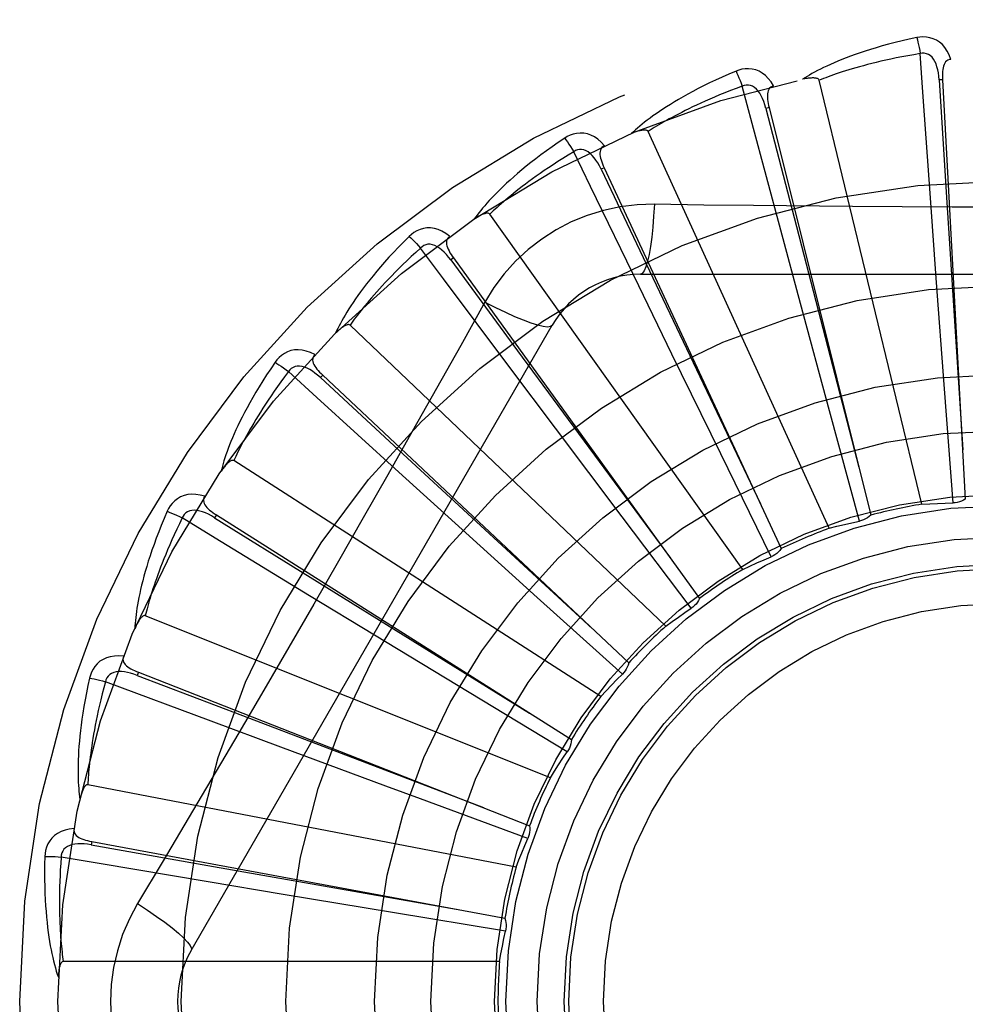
# Model space of a CAD drawing. Header units: inches. Extents: x 0 to 221, y 0 to 143.
# Tile 100 of 256: x 93.998 to 94.269, y 59.07 to 59.352. Entities that reach past the tile are written whole.
import ezdxf

# ---------------------------------------------------------------- set-up
doc = ezdxf.new("R2010")
doc.units = ezdxf.units.IN
doc.header["$LTSCALE"] = 12.1428571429
doc.header["$MEASUREMENT"] = 0
doc.linetypes.add('HIDDEN', pattern=[0.2, 0.1, -0.1])
doc.layers.add('RIGHTHAND_DOOR_ASSEMBLY', color=7, linetype='CONTINUOUS')

msp = doc.modelspace()

# ---------------------------------------------------------------- linework, layer by layer
at = {"layer": 'RIGHTHAND_DOOR_ASSEMBLY', "color": 8, "linetype": 'HIDDEN'}
for p, q in [((94.256673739, 59.2130290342), (94.22721122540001, 59.33447516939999)), ((94.2625445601, 59.3346412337), (94.2615863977, 59.3345886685)), ((94.262544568, 59.3346410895), (94.2690815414, 59.2144669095)), ((94.2128783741, 59.3266668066), (94.211947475, 59.326433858)), ((94.2128784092, 59.3266666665), (94.24204036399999, 59.2099013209)), ((94.2301289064, 59.2061412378), (94.1782149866, 59.3198168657)), ((94.16561889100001, 59.30943710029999), (94.16474890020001, 59.3090321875)), ((94.1656189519, 59.3094369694), (94.2163518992, 59.20030066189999)), ((94.2607336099, 59.2778098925), (94.25916169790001, 59.29950675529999)), ((94.2053672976, 59.1943542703), (94.1328782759, 59.2961508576)), ((94.2218555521, 59.27051975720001), (94.2162058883, 59.2915270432)), ((94.12247419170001, 59.2835748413), (94.12169655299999, 59.283012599)), ((94.1224742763, 59.2835747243), (94.1929445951, 59.1860119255)), ((94.17602550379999, 59.2789234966), (94.38290940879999, 59.2789234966)), ((94.2630801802, 59.2461031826), (94.2607336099, 59.2778098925)), ((94.1850597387, 59.2560036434), (94.1755365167, 59.27556209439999)), ((94.1314361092, 59.2709008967), (94.1245330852, 59.258525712)), ((94.2301602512, 59.2398301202), (94.2218555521, 59.27051975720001)), ((94.04732446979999, 59.0851734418), (94.1507664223, 59.2643401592)), ((94.1832838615, 59.1780941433), (94.0928396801, 59.2643324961)), ((94.199022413, 59.2274402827), (94.1850597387, 59.2560036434)), ((94.15167606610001, 59.2347862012), (94.13862348, 59.2521889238)), ((94.08500363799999, 59.250014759), (94.0843464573, 59.249315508)), ((94.08500374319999, 59.2500146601), (94.1726644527, 59.1675515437)), ((94.2655605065, 59.2134024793), (94.2630801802, 59.2461031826)), ((94.2387844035, 59.2081897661), (94.2301602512, 59.2398301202)), ((94.1707920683, 59.2093814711), (94.15167606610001, 59.2347862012)), ((94.21347869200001, 59.1980038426), (94.199022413, 59.2274402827)), ((94.1646767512, 59.1579485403), (94.05954629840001, 59.2255117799)), ((94.1229111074, 59.2076342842), (94.1068009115, 59.2222522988)), ((94.0545615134, 59.2099698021), (94.0540485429, 59.20915881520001)), ((94.0545616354, 59.2099697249), (94.156244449, 59.1455867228)), ((94.1464895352, 59.1863063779), (94.1229111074, 59.2076342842)), ((94.1905579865, 59.1832128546), (94.1707920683, 59.2093814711)), ((94.09980450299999, 59.1755292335), (94.0812189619, 59.186834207)), ((94.1708507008, 59.164351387), (94.1464895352, 59.1863063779)), ((94.15021847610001, 59.1346455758), (94.03420144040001, 59.18109179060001)), ((94.1269931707, 59.1590489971), (94.09980450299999, 59.1755292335)), ((94.0322480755, 59.16488729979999), (94.0318978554, 59.1639938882)), ((94.0322482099, 59.1648872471), (94.1442780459, 59.1209113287)), ((94.0530287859, 59.1508638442), (94.0227840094, 59.1621905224)), ((94.1550691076, 59.14210114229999), (94.1269931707, 59.1590489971)), ((94.07297648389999, 59.14342664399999), (94.0530287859, 59.1508638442)), ((94.1030725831, 59.1322657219), (94.07297648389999, 59.14342664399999)), ((94.1404315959, 59.1090274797), (94.0177211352, 59.1326779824)), ((94.0188697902, 59.1163966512), (94.0186949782, 59.1154531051)), ((94.01886993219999, 59.1163966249), (94.13719774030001, 59.0944171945)), ((94.0736721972, 59.10123825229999), (94.0522163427, 59.1048258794)), ((94.1050383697, 59.0960435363), (94.0736721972, 59.10123825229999)), ((94.13740205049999, 59.0907444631), (94.1050383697, 59.0960435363)), ((94.1356698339, 59.0820201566), (94.010701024, 59.0820201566))]:
    msp.add_line(p, q, dxfattribs=at)
for points in [[(94.25521707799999, 59.3467067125), (94.2530378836, 59.3462387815), (94.2509582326, 59.3457622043), (94.2489797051, 59.3452803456), (94.2470958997, 59.3447940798), (94.2453023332, 59.34430430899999), (94.2435949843, 59.3438125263), (94.24196963, 59.34331962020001), (94.24042250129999, 59.34282697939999), (94.2389496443, 59.3423355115), (94.23754746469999, 59.3418465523), (94.2362121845, 59.34136103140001), (94.23494045, 59.3408803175), (94.23372835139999, 59.3404059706), (94.2325738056, 59.3399377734), (94.2314739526, 59.3394760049), (94.2304273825, 59.3390200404), (94.2294324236, 59.3385689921), (94.228487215, 59.3381232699), (94.2275901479, 59.3376825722), (94.2267389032, 59.3372477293), (94.2259313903, 59.3368191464), (94.2251653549, 59.33639753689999), (94.22443850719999, 59.3359841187), (94.2237488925, 59.3355775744), (94.2230936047, 59.3351765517), (94.22247337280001, 59.33478200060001)], [(94.26496273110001, 59.3404702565), (94.2644748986, 59.3417379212), (94.2639035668, 59.342864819), (94.26324569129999, 59.3438587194), (94.26250839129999, 59.3447099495), (94.2616941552, 59.3454184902), (94.26081462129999, 59.3459834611), (94.25987170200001, 59.34640386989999), (94.2588981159, 59.3466909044), (94.25791860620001, 59.3468448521), (94.25696063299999, 59.3468899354), (94.25606421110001, 59.346845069), (94.25521707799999, 59.3467067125)], [(94.25521707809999, 59.3467067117), (94.2553702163, 59.3461061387), (94.2555302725, 59.3454173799), (94.2556916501, 59.344663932), (94.2558523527, 59.3438550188), (94.2560102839, 59.3430001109), (94.25615970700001, 59.3421297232)], [(94.2561599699, 59.3421297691), (94.25433587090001, 59.3418195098), (94.2525876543, 59.3415063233), (94.25091697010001, 59.3411897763), (94.2493188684, 59.340871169), (94.24778993, 59.3405514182), (94.24632721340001, 59.3402312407), (94.2449275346, 59.33991146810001), (94.24358820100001, 59.33959267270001), (94.2423062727, 59.3392755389), (94.2410793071, 59.3389605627), (94.2399046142, 59.3386483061), (94.238779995, 59.3383392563), (94.2377030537, 59.3380339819), (94.23667169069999, 59.3377328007), (94.23568358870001, 59.3374362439), (94.2347370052, 59.3371442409), (94.2338298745, 59.3368569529), (94.2329608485, 59.3365742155), (94.2321283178, 59.3362958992), (94.2313310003, 59.33602205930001), (94.23056752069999, 59.3357526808), (94.2298365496, 59.3354878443), (94.22913672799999, 59.3352275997), (94.2284667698, 59.334972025), (94.2278247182, 59.3347212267), (94.22721122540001, 59.33447516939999)], [(94.2615849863, 59.3345882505), (94.2614979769, 59.3356224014), (94.261367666, 59.336596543), (94.2611908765, 59.3375128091), (94.2609660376, 59.338367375), (94.2606886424, 59.3391589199), (94.2603588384, 59.3398803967), (94.2599773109, 59.34052942), (94.2595420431, 59.3410883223), (94.25905288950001, 59.3415387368), (94.25851550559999, 59.3418799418), (94.2579332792, 59.3421038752), (94.2573311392, 59.3422173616), (94.2567380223, 59.3422256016), (94.25615562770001, 59.3421294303)], [(94.25916169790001, 59.29950675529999), (94.25692929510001, 59.3311090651), (94.2561599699, 59.3421297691)], [(94.2649660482, 59.3404703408), (94.2645093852, 59.3404004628), (94.2641030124, 59.3402549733), (94.2637463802, 59.340028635), (94.26344113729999, 59.3397371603), (94.2631914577, 59.33939403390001), (94.2629892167, 59.3390007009), (94.2628289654, 59.338560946), (94.26270685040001, 59.33808123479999), (94.26261870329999, 59.3375678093), (94.26256002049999, 59.33702512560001), (94.26252556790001, 59.33645925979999), (94.26251336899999, 59.3358715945), (94.2625192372, 59.3352659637), (94.262544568, 59.3346410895)], [(94.20339990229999, 59.33712751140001), (94.2013486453, 59.3362556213), (94.1993967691, 59.3353940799), (94.1975451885, 59.3345464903), (94.1957874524, 59.33371249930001), (94.19411898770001, 59.3328921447), (94.1925355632, 59.3320861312), (94.1910328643, 59.33129453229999), (94.18960692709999, 59.330517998), (94.1882536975, 59.3297566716), (94.1869693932, 59.3290111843), (94.18575012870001, 59.32828173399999), (94.18459235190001, 59.3275690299), (94.1834919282, 59.3268738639), (94.1824468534, 59.3261956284), (94.1814542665, 59.3255340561), (94.180512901, 59.3248882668), (94.17962128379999, 59.32425707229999), (94.1787775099, 59.323640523), (94.17798005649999, 59.32303801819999), (94.1772264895, 59.3224499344), (94.1765146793, 59.3218762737), (94.17584227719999, 59.32131731), (94.17520680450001, 59.32077380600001), (94.1746065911, 59.32024409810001), (94.1740390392, 59.3197263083), (94.173504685, 59.31922150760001)], [(94.2141496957, 59.3328481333), (94.21343077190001, 59.3340005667), (94.21265649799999, 59.33499897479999), (94.2118224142, 59.3358504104), (94.2109373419, 59.33654672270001), (94.21000372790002, 59.3370883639), (94.2090331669, 59.3374766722), (94.20802772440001, 59.337711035), (94.20701741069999, 59.33780863), (94.20602646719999, 59.33777442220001), (94.20507727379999, 59.3376373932), (94.2042055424, 59.3374236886), (94.20339990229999, 59.33712751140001)], [(94.2033999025, 59.3371275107), (94.2036639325, 59.3365667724), (94.2039514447, 59.3359207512), (94.20425249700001, 59.33521145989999), (94.2045633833, 59.334447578), (94.20488025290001, 59.3336380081), (94.2051916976, 59.3328116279)], [(94.22721122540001, 59.33447516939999), (94.2271395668, 59.3346325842), (94.22703430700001, 59.3347645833), (94.22689189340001, 59.33486946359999), (94.22672298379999, 59.3349523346), (94.22653631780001, 59.33501698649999), (94.226334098, 59.3350656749), (94.2261217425, 59.335101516), (94.225898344, 59.3351257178), (94.2256645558, 59.33514039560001), (94.2254211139, 59.3351459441), (94.2251688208, 59.335143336), (94.22490813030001, 59.3351329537), (94.2246401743, 59.3351155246), (94.2243637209, 59.3350909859), (94.2240782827, 59.335059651), (94.2237827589, 59.3350211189), (94.2234762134, 59.3349754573), (94.2231576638, 59.3349215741), (94.22282565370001, 59.3348582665), (94.2224806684, 59.3347859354)], [(94.2615863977, 59.3345886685), (94.26361540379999, 59.3023833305), (94.268328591, 59.228648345)], [(94.20519194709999, 59.3328117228), (94.2034595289, 59.33216185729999), (94.2018021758, 59.3315234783), (94.2002215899, 59.3308964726), (94.1987126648, 59.3302811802), (94.19727186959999, 59.3296778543), (94.19589618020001, 59.3290866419), (94.19458231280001, 59.328507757), (94.193327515, 59.32794125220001), (94.1921287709, 59.3273872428), (94.1909835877, 59.3268457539), (94.18988921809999, 59.3263168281), (94.18884341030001, 59.3258005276), (94.1878437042, 59.3252969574), (94.18688797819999, 59.3248060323), (94.18597385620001, 59.3243278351), (94.1850996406, 59.3238619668), (94.1842632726, 59.323408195), (94.1834634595, 59.32296610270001), (94.18269864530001, 59.3225352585), (94.18196756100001, 59.32211547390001), (94.1812688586, 59.3217064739), (94.1806012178, 59.3213080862), (94.17996329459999, 59.3209201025), (94.1793538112, 59.3205423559), (94.1787708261, 59.3201745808), (94.1782149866, 59.3198168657)], [(94.2119461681, 59.3264331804), (94.2116650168, 59.3274321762), (94.2113527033, 59.3283640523), (94.2110057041, 59.3292303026), (94.2106232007, 59.3300268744), (94.2102010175, 59.3307516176), (94.2097406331, 59.3313976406), (94.2092431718, 59.3319627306), (94.20870999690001, 59.3324291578), (94.2081444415, 59.3327788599), (94.20755219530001, 59.3330121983), (94.2069381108, 59.3331218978), (94.2063253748, 59.33311937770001), (94.20574141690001, 59.3330152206), (94.2051877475, 59.3328105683)], [(94.2162058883, 59.2915270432), (94.2080330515, 59.322135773), (94.20519194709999, 59.3328117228)], [(94.2141536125, 59.3328491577), (94.2137180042, 59.3326939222), (94.2133462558, 59.3324740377), (94.213038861, 59.332184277), (94.2127943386, 59.3318403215), (94.212614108, 59.3314561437), (94.2124899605, 59.33103164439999), (94.2124158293, 59.3305695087), (94.2123867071, 59.3300753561), (94.21239731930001, 59.3295545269), (94.2124424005, 59.3290105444), (94.21251566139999, 59.3284483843), (94.21261489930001, 59.32786903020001), (94.21273527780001, 59.3272754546), (94.2128784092, 59.3266666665)], [(94.211947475, 59.326433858), (94.2200347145, 59.29519450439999), (94.238617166, 59.2236839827)], [(94.1782149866, 59.3198168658), (94.178114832, 59.3199578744), (94.1779864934, 59.3200675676), (94.17782680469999, 59.32014360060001), (94.1776452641, 59.3201930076), (94.177449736, 59.3202211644), (94.1772419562, 59.3202307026), (94.17702665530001, 59.3202257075), (94.17680271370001, 59.3202071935), (94.1765703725, 59.3201773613), (94.1763302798, 59.3201367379), (94.17608303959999, 59.32008643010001), (94.175829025, 59.3200268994), (94.17556920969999, 59.3199590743), (94.17530239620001, 59.3198826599), (94.1750280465, 59.3197978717), (94.1747451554, 59.31970410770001), (94.1744528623, 59.3196012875), (94.17415019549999, 59.3194880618), (94.1738357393, 59.319362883), (94.17350996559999, 59.3192262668)], [(94.1543320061, 59.3179149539), (94.15248282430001, 59.3166706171), (94.15072926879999, 59.3154552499), (94.14907155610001, 59.3142725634), (94.1475034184, 59.31312099), (94.14602035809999, 59.3119997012), (94.14461808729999, 59.3109085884), (94.1432923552, 59.3098469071), (94.1420391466, 59.3088145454), (94.1408544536, 59.3078108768), (94.1397344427, 59.3068358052), (94.1386752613, 59.3058887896), (94.13767328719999, 59.3049698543), (94.13672431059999, 59.30407899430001), (94.13582647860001, 59.3032152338), (94.1349770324, 59.3023777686), (94.1341748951, 59.301565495), (94.13341884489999, 59.3007769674), (94.1327070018, 59.3000118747), (94.1320379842, 59.2992693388), (94.1314093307, 59.2985492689), (94.1308189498, 59.2978512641), (94.1302644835, 59.2971751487), (94.1297433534, 59.2965212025), (94.12925423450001, 59.295887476), (94.1287949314, 59.2952716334), (94.12836576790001, 59.2946748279)], [(94.1656974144, 59.3157473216), (94.164773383, 59.3167428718), (94.16382415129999, 59.317576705), (94.1628440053, 59.31825490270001), (94.1618431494, 59.3187711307), (94.1608239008, 59.31912629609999), (94.1597973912, 59.3193239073), (94.1587657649, 59.31936375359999), (94.1577552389, 59.3192683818), (94.1567886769, 59.319047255), (94.15588256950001, 59.3187330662), (94.15506703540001, 59.3183582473), (94.1543320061, 59.3179149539)], [(94.1543320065, 59.3179149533), (94.15469738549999, 59.3174143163), (94.1551019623, 59.3168343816), (94.1555318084, 59.3161948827), (94.15598164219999, 59.31550364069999), (94.1564459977, 59.3147686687), (94.1569082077, 59.31401616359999)], [(94.1647477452, 59.3090312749), (94.1642826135, 59.3099590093), (94.16379958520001, 59.3108149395), (94.1632949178, 59.3115998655), (94.1627685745, 59.312309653), (94.1622168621, 59.3129414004), (94.1616425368, 59.3134886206), (94.16104712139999, 59.31394935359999), (94.16043530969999, 59.3143064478), (94.159813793, 59.31454279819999), (94.1591880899, 59.3146598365), (94.158564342, 59.3146513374), (94.1579631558, 59.3145329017), (94.1574094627, 59.3143201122), (94.15690452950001, 59.3140143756)], [(94.1657004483, 59.31574862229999), (94.16530247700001, 59.31551403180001), (94.16497929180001, 59.3152279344), (94.1647323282, 59.3148852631), (94.1645572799, 59.31450121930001), (94.1644530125, 59.3140898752), (94.1644114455, 59.3136495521), (94.16442611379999, 59.3131817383), (94.1644910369, 59.3126910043), (94.1646000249, 59.3121815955), (94.1647472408, 59.3116559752), (94.16492556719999, 59.3111178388), (94.16513265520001, 59.3105677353), (94.1653631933, 59.31000766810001), (94.1656189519, 59.3094369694)], [(94.1569084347, 59.314016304), (94.1553303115, 59.3130503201), (94.15382372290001, 59.3121098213), (94.1523903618, 59.3111950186), (94.15102514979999, 59.3103052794), (94.14972457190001, 59.3094401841), (94.14848563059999, 59.3085993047), (94.14730506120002, 59.30778223), (94.14618015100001, 59.30698849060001), (94.1451079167, 59.3062176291), (94.144085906, 59.30546919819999), (94.14311141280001, 59.30474272), (94.1421822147, 59.3040378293), (94.1412958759, 59.3033541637), (94.14045032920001, 59.3026912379), (94.1396432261, 59.3020486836), (94.1388729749, 59.3014257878), (94.13813759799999, 59.3008219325), (94.137435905, 59.3002364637), (94.1367664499, 59.2996686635), (94.1361280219, 59.2991181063), (94.13551934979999, 59.29858426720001), (94.1349391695, 59.298066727), (94.13438620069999, 59.2975650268), (94.13385922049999, 59.2970787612), (94.1333563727, 59.2966073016), (94.1328782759, 59.2961508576)], [(94.1755365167, 59.27556209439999), (94.1617186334, 59.3040709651), (94.1569084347, 59.314016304)], [(94.16474890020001, 59.3090321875), (94.1786020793, 59.27988789), (94.21038217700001, 59.2131864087)], [(94.180008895, 59.29894440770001), (94.1750746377, 59.298794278), (94.1702072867, 59.2982101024), (94.1654218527, 59.2971943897), (94.1607514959, 59.29575598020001), (94.1562203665, 59.29390238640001), (94.151871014, 59.2916495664), (94.1477425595, 59.289011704), (94.14386589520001, 59.28601491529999), (94.14027441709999, 59.28268808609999), (94.13699030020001, 59.2790466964), (94.1340412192, 59.2751134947), (94.1314361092, 59.2709008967)], [(94.180008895, 59.29894440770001), (94.1798133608, 59.2955590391), (94.17955946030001, 59.2923751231), (94.179256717, 59.2894922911), (94.17890639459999, 59.2868928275), (94.17850857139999, 59.2845818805), (94.178068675, 59.2826196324), (94.1775928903, 59.2810379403), (94.1770883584, 59.2798752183), (94.1765607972, 59.2791631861), (94.17602550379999, 59.2789234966)], [(94.2368076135, 59.2982925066), (94.20838781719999, 59.2985712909), (94.1942284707, 59.2987349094), (94.180008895, 59.29894440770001)], [(94.36475728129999, 59.2987350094), (94.3364259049, 59.2984278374), (94.3222150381, 59.2982981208), (94.3079855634, 59.2982055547), (94.2937559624, 59.29813837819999), (94.27951724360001, 59.2981215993), (94.265277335, 59.2981353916), (94.25104278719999, 59.2982009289), (94.2368076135, 59.2982925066)], [(94.1328782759, 59.2961508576), (94.1327532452, 59.2962703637), (94.13260646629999, 59.2963537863), (94.132435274, 59.29639822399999), (94.13224766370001, 59.2964123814), (94.13205034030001, 59.29640302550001), (94.13184451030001, 59.2963730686), (94.1316340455, 59.2963274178), (94.13141765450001, 59.2962668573), (94.13119515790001, 59.2961935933), (94.130967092, 59.2961082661), (94.1307338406, 59.296012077), (94.1304956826, 59.2959055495), (94.1302533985, 59.2957897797), (94.1300058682, 59.29566425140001), (94.1297525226, 59.29552907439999), (94.12949248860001, 59.2953834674), (94.129220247, 59.2952240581), (94.1289491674, 59.2950587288), (94.12869222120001, 59.2948950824), (94.12844508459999, 59.2947305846)], [(94.12135707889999, 59.28978588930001), (94.1202613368, 59.2905885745), (94.119171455, 59.29122769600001), (94.1180806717, 59.2917081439), (94.1170002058, 59.29202562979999), (94.1159321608, 59.2921814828), (94.1148868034, 59.2921812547), (94.11386627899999, 59.29202514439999), (94.11289206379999, 59.2917402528), (94.1119848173, 59.2913401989), (94.1111545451, 59.290860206), (94.1104246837, 59.2903378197), (94.10978683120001, 59.2897634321)], [(94.10978683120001, 59.2897634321), (94.1082065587, 59.2881916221), (94.10671470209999, 59.2866663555), (94.1053107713, 59.2851913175), (94.1039889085, 59.2837637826), (94.1027448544, 59.2823820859), (94.1015744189, 59.2810453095), (94.100473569, 59.2797519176), (94.0994383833, 59.2785010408), (94.09846504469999, 59.2772913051), (94.0975498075, 59.276121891), (94.0966889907, 59.2749915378), (94.09587903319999, 59.273899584), (94.0951158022, 59.272845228), (94.094397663, 59.2718271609), (94.09372205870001, 59.27084407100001), (94.0930881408, 59.2698946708), (94.0924949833, 59.26897730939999), (94.0919407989, 59.2680913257), (94.09142439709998, 59.26723559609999), (94.0909433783, 59.2664095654), (94.0904957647, 59.2656124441), (94.09007927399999, 59.26484361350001), (94.0896913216, 59.2641028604), (94.0893309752, 59.2633880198), (94.08899652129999, 59.26269638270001), (94.0886880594, 59.2620291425)], [(94.1097868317, 59.2897634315), (94.110240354, 59.2893409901), (94.11074737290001, 59.2888481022), (94.11129047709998, 59.2883015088), (94.1118630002, 59.2877078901), (94.11245805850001, 59.28707407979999), (94.1130543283, 59.28642264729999)], [(94.12136024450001, 59.28978820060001), (94.12101359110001, 59.2894822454), (94.1207502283, 59.2891399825), (94.12057255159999, 59.2887567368), (94.12047337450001, 59.2883465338), (94.12044883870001, 59.2879228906), (94.12049135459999, 59.287482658), (94.1205942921, 59.2870260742), (94.1207509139, 59.2865564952), (94.1209543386, 59.2860769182), (94.1211983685, 59.2855886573), (94.1214753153, 59.2850939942), (94.12178276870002, 59.2845930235), (94.1221151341, 59.284086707), (94.1224742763, 59.2835747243)], [(94.11305452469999, 59.2864228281), (94.1116877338, 59.28517563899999), (94.11038636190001, 59.2839670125), (94.10915203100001, 59.28279747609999), (94.1079798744, 59.28166544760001), (94.10686652, 59.2805698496), (94.10580910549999, 59.2795096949), (94.10480450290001, 59.2784839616), (94.1038501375, 59.2774916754), (94.1029431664, 59.27653182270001), (94.1020812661, 59.27560350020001), (94.10126187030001, 59.2747057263), (94.10048286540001, 59.273837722), (94.09974192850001, 59.2729986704), (94.09903712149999, 59.2721877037), (94.09836620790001, 59.27140401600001), (94.09772776, 59.27064660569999), (94.0971199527, 59.2699144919), (94.09654174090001, 59.269206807), (94.09599184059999, 59.26852257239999), (94.0954691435, 59.2678611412), (94.0949725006, 59.26722175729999), (94.09450075, 59.26660377), (94.09405272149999, 59.2660064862), (94.0936272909, 59.2654292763), (94.0932227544, 59.264871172), (94.0928396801, 59.2643324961)], [(94.1216955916, 59.2830114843), (94.12106329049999, 59.28383442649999), (94.1204270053, 59.2845834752), (94.11978290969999, 59.2852587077), (94.11913174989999, 59.2858560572), (94.11847044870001, 59.2863719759), (94.11780294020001, 59.2868006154), (94.1171310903, 59.2871403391), (94.1164627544, 59.2873751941), (94.11580773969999, 59.2874896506), (94.1151711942, 59.2874861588), (94.1145603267, 59.2873597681), (94.1139924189, 59.2871296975), (94.1134890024, 59.2868159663), (94.113051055, 59.2864201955)], [(94.13862348, 59.2521889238), (94.11965996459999, 59.2775675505), (94.11305452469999, 59.2864228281)], [(94.12169655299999, 59.283012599), (94.1408149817, 59.2570167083), (94.18464410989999, 59.1975350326)], [(94.1314343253, 59.2709018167), (94.1344650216, 59.2693778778), (94.13734999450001, 59.2680054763), (94.139998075, 59.2668261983), (94.1424243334, 59.2658299), (94.1446245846, 59.2650189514), (94.14654389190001, 59.2644187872), (94.1481516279, 59.2640399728), (94.1494107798, 59.26389556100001), (94.1502910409, 59.2639963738), (94.150766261, 59.26433988)], [(94.0928396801, 59.2643324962), (94.0926942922, 59.2644261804), (94.09253437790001, 59.2644803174), (94.0923578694, 59.2644915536), (94.0921709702, 59.2644699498), (94.0919789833, 59.2644234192), (94.0917825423, 59.2643550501), (94.0915845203, 59.26427039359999), (94.09138350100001, 59.2641699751), (94.09117889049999, 59.26405592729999), (94.0909710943, 59.2639289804), (94.0907602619, 59.2637903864), (94.0905465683, 59.2636407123), (94.09033057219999, 59.263481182), (94.09011127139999, 59.2633110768), (94.0898880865, 59.2631303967), (94.08966030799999, 59.2629382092), (94.08942698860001, 59.2627339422), (94.0891882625, 59.2625165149), (94.0889439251, 59.26228449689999), (94.08869404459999, 59.2620383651)], [(94.1245330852, 59.258525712), (94.1106334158, 59.2338364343), (94.1036403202, 59.2214646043), (94.09660574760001, 59.2090952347), (94.0895491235, 59.1967384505), (94.0824442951, 59.18439896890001), (94.07531239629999, 59.17207374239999), (94.06813836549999, 59.15977903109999), (94.06094147, 59.1474967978)], [(94.08273126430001, 59.25590215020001), (94.0815034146, 59.2564829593), (94.0803122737, 59.2569042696), (94.07915027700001, 59.257169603), (94.0780292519, 59.257276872), (94.0769510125, 59.2572277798), (94.0759245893, 59.2570297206), (94.07495205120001, 59.2566832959), (94.0740493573, 59.2562191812), (94.0732342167, 59.25565465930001), (94.0725097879, 59.2550262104), (94.0718919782, 59.2543751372), (94.07137435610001, 59.253690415)], [(94.08273382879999, 59.2559048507), (94.0824514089, 59.255538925), (94.08225761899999, 59.25515306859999), (94.08215568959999, 59.25474313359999), (94.08213592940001, 59.25432156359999), (94.0821920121, 59.25390093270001), (94.0823170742, 59.253476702), (94.0825045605, 59.2530478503), (94.08274722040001, 59.252616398), (94.0830377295, 59.25218398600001), (94.0833697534, 59.2517507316), (94.083735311, 59.2513174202), (94.0841320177, 59.2508836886), (94.0845541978, 59.2504494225), (94.08500374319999, 59.2500146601)], [(94.07137435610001, 59.253690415), (94.0701201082, 59.2518479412), (94.06894387, 59.2500679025), (94.06784446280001, 59.2483538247), (94.06681665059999, 59.246701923), (94.06585656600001, 59.2451097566), (94.0649602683, 59.24357563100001), (94.0641240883, 59.2420972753), (94.0633443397, 59.24067309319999), (94.0626175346, 59.2393010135), (94.06194015, 59.2379795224), (94.0613088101, 59.2367066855), (94.0607201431, 59.2354811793), (94.06017024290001, 59.2343014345), (94.0596577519, 59.23316585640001), (94.0591804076, 59.2320726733), (94.0587376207, 59.23102046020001), (94.05832879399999, 59.230007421), (94.05795229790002, 59.2290325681), (94.05760717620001, 59.2280945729), (94.0572911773, 59.2271924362), (94.0570025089, 59.2263250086), (94.0567390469, 59.2254912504), (94.0564982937, 59.2246904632), (94.0562797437, 59.22392034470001), (94.056082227, 59.2231779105), (94.0559056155, 59.22246435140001)], [(94.0713743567, 59.2536904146), (94.0718996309, 59.25336143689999), (94.0724907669, 59.2529734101), (94.0731275, 59.2525394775), (94.07380202, 59.252064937), (94.0745062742, 59.25155519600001), (94.075215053, 59.2510283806)], [(94.08434572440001, 59.2493142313), (94.0835691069, 59.2500026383), (94.0828025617, 59.250617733), (94.08204231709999, 59.2511588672), (94.08128987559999, 59.2516221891), (94.0805428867, 59.2520036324), (94.07980632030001, 59.2522981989), (94.0790823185, 59.252504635), (94.0783816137, 59.25260876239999), (94.0777167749, 59.2525971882), (94.07709239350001, 59.2524732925), (94.0765164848, 59.2522335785), (94.07600238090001, 59.2519001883), (94.0755674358, 59.2514968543), (94.07521230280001, 59.2510253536)], [(94.0752152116, 59.2510285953), (94.0741091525, 59.2495452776), (94.07306003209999, 59.2481122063), (94.0720693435, 59.2467302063), (94.0711326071, 59.2453968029), (94.0702467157, 59.2441103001), (94.0694090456, 59.2428691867), (94.06861671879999, 59.2416718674), (94.0678673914, 59.2405168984), (94.0671584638, 59.239402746), (94.0664878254, 59.2383280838), (94.0658531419, 59.23729146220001), (94.0652524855, 59.2362917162), (94.0646837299, 59.2353276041), (94.06414513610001, 59.2343979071), (94.0636346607, 59.2335014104), (94.06315109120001, 59.2326368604), (94.0626928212, 59.2318029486), (94.06225898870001, 59.2309986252), (94.06184851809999, 59.2302226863), (94.06146044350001, 59.22947428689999), (94.06109377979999, 59.2287524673), (94.0607475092, 59.2280563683), (94.06042061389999, 59.2273850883), (94.060112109, 59.226737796), (94.059820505, 59.2261132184), (94.05954629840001, 59.2255117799)], [(94.1068009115, 59.2222522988), (94.08337715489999, 59.2435834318), (94.0752152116, 59.2510285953)], [(94.0843464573, 59.249315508), (94.10803914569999, 59.2274075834), (94.16233320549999, 59.1772955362)], [(94.05954629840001, 59.2255117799), (94.05938580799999, 59.2255762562), (94.0592185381, 59.225599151), (94.05904309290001, 59.22557677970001), (94.0588636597, 59.2255201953), (94.0586839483, 59.2254381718), (94.0585039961, 59.2253338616), (94.058325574, 59.22521325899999), (94.0581471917, 59.2250766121), (94.05796786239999, 59.2249259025), (94.05778784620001, 59.224761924), (94.057607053, 59.2245859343), (94.05742554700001, 59.22439852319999), (94.0572436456, 59.2242009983), (94.05706050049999, 59.2239924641), (94.0568755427, 59.2237728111), (94.05668825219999, 59.22354098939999), (94.05649469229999, 59.2232917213), (94.0563045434, 59.2230375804), (94.05612721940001, 59.2227907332), (94.05595958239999, 59.2225471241)], [(94.0512160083, 59.21532075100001), (94.04990042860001, 59.215658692), (94.0486510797, 59.2158469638), (94.04745986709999, 59.21588759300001), (94.0463387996, 59.2157807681), (94.04528933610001, 59.2155285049), (94.0443189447, 59.215139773), (94.04342954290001, 59.2146155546), (94.0426309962, 59.2139889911), (94.0419374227, 59.2132804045), (94.04134502, 59.2125262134), (94.04086159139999, 59.21176998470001), (94.04048290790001, 59.21099967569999)], [(94.0512178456, 59.21532345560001), (94.0510098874, 59.2149109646), (94.050892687, 59.2144955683), (94.0508701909, 59.2140737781), (94.0509305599, 59.21365605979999), (94.05106523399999, 59.2132536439), (94.05126832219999, 59.21286074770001), (94.0515335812, 59.212475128), (94.0518535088, 59.2120973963), (94.0522206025, 59.2117277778), (94.05262862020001, 59.2113651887), (94.05306957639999, 59.2110088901), (94.0535411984, 59.2106580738), (94.0540379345, 59.21031155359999), (94.0545616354, 59.2099697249)], [(94.256673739, 59.2130290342), (94.25889711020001, 59.2131730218), (94.2611193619, 59.21328325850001), (94.26334049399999, 59.2133597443), (94.2655605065, 59.2134024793)], [(94.2690815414, 59.2144669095), (94.2685454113, 59.2141529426), (94.2679843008, 59.2138925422), (94.26739247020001, 59.2136840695), (94.2667848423, 59.2135311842), (94.26617618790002, 59.2134377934), (94.2655605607, 59.2134024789)], [(94.04048290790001, 59.21099967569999), (94.03960001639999, 59.20895312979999), (94.03878190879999, 59.2069826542), (94.03802676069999, 59.2050914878), (94.0373301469, 59.2032749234), (94.0366887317, 59.2015298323), (94.03609896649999, 59.199853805), (94.03555767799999, 59.1982439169), (94.03506154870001, 59.1966979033), (94.0346075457, 59.1952130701), (94.0341924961, 59.1937872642), (94.03381345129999, 59.1924179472), (94.0334673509, 59.1911031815), (94.0331506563, 59.189840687), (94.03286233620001, 59.1886286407), (94.03260050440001, 59.18746487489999), (94.0323648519, 59.1863478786), (94.03215513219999, 59.1852757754), (94.03196993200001, 59.184247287), (94.0318085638, 59.1832609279), (94.0316690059, 59.1823152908), (94.0315497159, 59.1814089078), (94.03144880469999, 59.1805403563), (94.0313639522, 59.1797084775), (94.03129509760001, 59.1789109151), (94.03124165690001, 59.1781445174), (94.0312032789, 59.1774104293)], [(94.04048290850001, 59.2109996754), (94.0410609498, 59.2107760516), (94.0417148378, 59.2105069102), (94.04242218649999, 59.2102013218), (94.0431743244, 59.2098630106), (94.04396232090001, 59.20949576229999), (94.0447579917, 59.2091126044)], [(94.0540480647, 59.2091574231), (94.0531551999, 59.2096864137), (94.0522860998, 59.2101453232), (94.0514371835, 59.2105328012), (94.0506106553, 59.2108453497), (94.0498049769, 59.2110785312), (94.0490259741, 59.2112283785), (94.04827598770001, 59.2112940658), (94.0475682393, 59.2112637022), (94.0469176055, 59.21112651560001), (94.04632795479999, 59.2108866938), (94.04580781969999, 59.2105423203), (94.0453661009, 59.2101176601), (94.0450153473, 59.2096393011), (94.0447558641, 59.2091091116)], [(94.24204036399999, 59.2099013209), (94.24157334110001, 59.2094915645), (94.2410716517, 59.20912967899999), (94.2405299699, 59.20881296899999), (94.23996225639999, 59.20854785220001), (94.23938227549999, 59.2083409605), (94.2387844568, 59.208189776)], [(94.0447581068, 59.2091128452), (94.04395275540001, 59.20744701), (94.0431938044, 59.2058412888), (94.0424825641, 59.2042967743), (94.041815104, 59.2028101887), (94.041188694, 59.20137927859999), (94.040601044, 59.2000020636), (94.0400496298, 59.1986764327), (94.0395324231, 59.1974005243), (94.03904716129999, 59.1961723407), (94.0385920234, 59.19499017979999), (94.0381649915, 59.1938521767), (94.03776439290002, 59.1927568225), (94.03738837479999, 59.1917024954), (94.0370354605, 59.1906876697), (94.0367038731, 59.1897107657), (94.03639265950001, 59.1887703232), (94.0361004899, 59.187864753), (94.0358267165, 59.18699286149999), (94.035570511, 59.1861532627), (94.0353310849, 59.18534494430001), (94.0351076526, 59.1845667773), (94.03489937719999, 59.1838177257), (94.0347054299, 59.1830967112), (94.0345250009, 59.1824027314), (94.0343568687, 59.1817342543), (94.03420144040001, 59.18109179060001)], [(94.0812189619, 59.186834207), (94.0541815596, 59.2033468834), (94.0447581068, 59.2091128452)], [(94.0540485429, 59.20915881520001), (94.08145917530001, 59.1921306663), (94.14425583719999, 59.153199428)], [(94.2301289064, 59.2061412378), (94.2322848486, 59.2067033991), (94.23444607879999, 59.2072322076), (94.23661259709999, 59.2077276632), (94.2387844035, 59.2081897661)], [(94.2163518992, 59.20030066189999), (94.21597086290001, 59.1998099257), (94.215546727, 59.1993596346), (94.2150747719, 59.198946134), (94.21456749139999, 59.1985783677), (94.21403714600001, 59.19826545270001), (94.2134787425, 59.1980038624)], [(94.2053672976, 59.1943542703), (94.20737788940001, 59.1953142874), (94.2093999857, 59.1962425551), (94.2114335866, 59.1971390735), (94.21347869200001, 59.1980038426)], [(94.1929445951, 59.1860119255), (94.19266331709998, 59.1854579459), (94.1923320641, 59.1849355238), (94.1919468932, 59.1844401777), (94.19151838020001, 59.1839830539), (94.1910568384, 59.1835754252), (94.19055803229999, 59.1832128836)], [(94.1832838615, 59.1780941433), (94.1850764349, 59.1794173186), (94.1868863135, 59.1807114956), (94.1887134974, 59.1819766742), (94.1905579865, 59.1832128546)], [(94.03420144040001, 59.18109179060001), (94.034031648, 59.1811247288), (94.03386306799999, 59.1811155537), (94.0336950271, 59.1810603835), (94.03352954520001, 59.1809708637), (94.03336860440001, 59.18085631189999), (94.033211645, 59.1807198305), (94.0330592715, 59.1805676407), (94.0329099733, 59.1803997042), (94.0327624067, 59.1802177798), (94.0326166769, 59.1800226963), (94.03247245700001, 59.1798156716), (94.0323296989, 59.1795972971), (94.0321884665, 59.1793689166), (94.03204809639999, 59.1791294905), (94.0319080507, 59.1788788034), (94.0317680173, 59.178615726), (94.0316274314, 59.17833961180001), (94.0314865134, 59.178048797), (94.0313452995, 59.1777411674), (94.0312037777, 59.17741742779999)], [(94.0279503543, 59.1695084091), (94.0265945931, 59.169591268), (94.0253321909, 59.1695396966), (94.0241548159, 59.1693541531), (94.0230742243, 59.1690370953), (94.0220914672, 59.1685907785), (94.0212121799, 59.1680254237), (94.0204380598, 59.1673423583), (94.01977252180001, 59.1665759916), (94.019225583, 59.1657489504), (94.0187866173, 59.16489627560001), (94.01845504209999, 59.1640622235), (94.01822898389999, 59.1632341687)], [(94.0279517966, 59.1695122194), (94.0278255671, 59.169067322), (94.02778904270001, 59.1686369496), (94.02784676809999, 59.1682184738), (94.0279851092, 59.1678197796), (94.02819350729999, 59.1674501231), (94.0284672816, 59.1671027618), (94.0288007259, 59.1667743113), (94.0291863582, 59.1664639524), (94.0296167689, 59.1661704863), (94.0300860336, 59.1658916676), (94.0305864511, 59.1656252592), (94.0311159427, 59.16537003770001), (94.0316692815, 59.1651237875), (94.0322482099, 59.1648872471)], [(94.1726644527, 59.1675515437), (94.1724909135, 59.1669501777), (94.17226486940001, 59.166374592), (94.17198474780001, 59.1658220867), (94.171654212, 59.165298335), (94.1712767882, 59.1648090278), (94.17085074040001, 59.1643514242)], [(94.0318976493, 59.1639924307), (94.0309208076, 59.16434288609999), (94.0299805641, 59.1646290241), (94.02907365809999, 59.1648488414), (94.0282029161, 59.1649993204), (94.0273676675, 59.1650758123), (94.0265743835, 59.1650755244), (94.02582551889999, 59.1649980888), (94.02513630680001, 59.1648343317), (94.0245233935, 59.1645764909), (94.0239897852, 59.1642294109), (94.02354422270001, 59.1637928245), (94.02319085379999, 59.1632922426), (94.0229369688, 59.1627561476), (94.0227825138, 59.1621864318)], [(94.01822898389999, 59.1632341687), (94.0177493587, 59.1610575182), (94.01731895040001, 59.1589678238), (94.0169353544, 59.1569679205), (94.0165951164, 59.1550523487), (94.0162955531, 59.1532174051), (94.0160336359, 59.151460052), (94.0158068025, 59.1497768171), (94.01561222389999, 59.148164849), (94.0154474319, 59.146620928), (94.0153097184, 59.1451423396), (94.01519666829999, 59.1437260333), (94.01510564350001, 59.1423695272), (94.01503360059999, 59.1410699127), (94.01497987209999, 59.1398252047), (94.0149430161, 59.13863291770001), (94.014923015, 59.13749150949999), (94.0149199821, 59.1363990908), (94.0149327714, 59.1353541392), (94.014960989, 59.1343550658), (94.0150029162, 59.1334001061), (94.0150573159, 59.13248752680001), (94.01512260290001, 59.13161557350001), (94.01519671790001, 59.1307826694), (94.0152800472, 59.1299864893), (94.0153726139, 59.1292238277), (94.0154738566, 59.1284957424)], [(94.0227840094, 59.1621905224), (94.0223084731, 59.1604023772), (94.02186712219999, 59.15868204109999), (94.0214610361, 59.1570308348), (94.02108697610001, 59.1554447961), (94.02074268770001, 59.15392119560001), (94.0204262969, 59.1524576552), (94.0201357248, 59.1510516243), (94.01986933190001, 59.1497008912), (94.01962527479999, 59.14840306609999), (94.01940208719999, 59.147156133), (94.0191981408, 59.1459578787), (94.01901207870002, 59.1448065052), (94.0188423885, 59.1437000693), (94.01868790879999, 59.1426367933), (94.01854719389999, 59.14161479), (94.0184195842, 59.1406324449), (94.0183040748, 59.1396879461), (94.0182002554, 59.13877999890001), (94.018107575, 59.1379070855), (94.0180254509, 59.1370680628), (94.01795332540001, 59.1362616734), (94.01789057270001, 59.1354867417), (94.0178365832, 59.1347420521), (94.0177907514, 59.1340264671), (94.01775216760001, 59.133338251), (94.0177211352, 59.1326779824)], [(94.01822898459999, 59.1632341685), (94.01883890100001, 59.1631239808), (94.0195319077, 59.1629834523), (94.0202843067, 59.162817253), (94.0210868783, 59.16262739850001), (94.02193013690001, 59.1624159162), (94.022783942, 59.1621902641)], [(94.0318978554, 59.1639938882), (94.0620357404, 59.15246095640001), (94.13106537, 59.12611760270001)], [(94.1646767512, 59.1579485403), (94.16618651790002, 59.1595870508), (94.167718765, 59.1612003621), (94.1692734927, 59.1627884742), (94.1708507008, 59.164351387)], [(94.06094147, 59.1474967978), (94.0464901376, 59.12302392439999), (94.0392687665, 59.1108433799), (94.03197754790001, 59.09863361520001)], [(94.156244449, 59.1455867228), (94.1561892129, 59.1449678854), (94.1560758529, 59.1443597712), (94.1559023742, 59.1437567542), (94.15567445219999, 59.143173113), (94.1553974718, 59.1426231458), (94.1550691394, 59.1421011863)], [(94.15021847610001, 59.1346455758), (94.1513908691, 59.1365402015), (94.15259010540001, 59.1384143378), (94.1538161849, 59.1402679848), (94.1550691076, 59.14210114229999)], [(94.0177211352, 59.1326779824), (94.0175481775, 59.132678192), (94.0173843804, 59.1326372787), (94.01722981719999, 59.1325513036), (94.0170842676, 59.13243208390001), (94.0169479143, 59.1322891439), (94.01681962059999, 59.1321254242), (94.0166988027, 59.1319471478), (94.0165839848, 59.1317539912), (94.0164735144, 59.13154742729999), (94.0163673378, 59.1313282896), (94.0162649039, 59.1310977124), (94.0161660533, 59.130856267), (94.0160705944, 59.1306052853), (94.01597807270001, 59.1303436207), (94.0158880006, 59.13007096), (94.0158002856, 59.12978613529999), (94.0157144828, 59.1294883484), (94.0156311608, 59.1291761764), (94.01555079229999, 59.1288477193), (94.0154732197, 59.12850361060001)], [(94.1437835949, 59.1172663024), (94.1130076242, 59.1285944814), (94.1030725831, 59.1322657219)], [(94.01377518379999, 59.12012090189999), (94.01242824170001, 59.11994568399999), (94.01119841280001, 59.1196561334), (94.01007742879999, 59.11925112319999), (94.0090763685, 59.1187352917), (94.00819583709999, 59.1181110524), (94.00743943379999, 59.1173895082), (94.00680857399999, 59.1165722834), (94.006300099, 59.1156938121), (94.0059195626, 59.11477820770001), (94.00564989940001, 59.1138578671), (94.0054821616, 59.1129761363), (94.0054168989, 59.1121202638)], [(94.0137758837, 59.1201241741), (94.01373612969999, 59.1196638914), (94.01378171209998, 59.1192346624), (94.01391759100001, 59.11883472), (94.0141288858, 59.11846936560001), (94.0144034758, 59.1181458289), (94.0147380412, 59.11785655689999), (94.0151276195, 59.1175971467), (94.0155650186, 59.1173653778), (94.01604319, 59.1171586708), (94.0165567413, 59.1169736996), (94.0170985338, 59.1168068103), (94.0176667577, 59.1166564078), (94.0182567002, 59.1165193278), (94.01886993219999, 59.1163966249)], [(94.1442780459, 59.1209113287), (94.14434092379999, 59.120293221), (94.14434469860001, 59.1196746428), (94.1442884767, 59.119049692), (94.1441751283, 59.1184334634), (94.14400723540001, 59.1178410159), (94.14378361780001, 59.1172663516)], [(94.1404315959, 59.1090274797), (94.141224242, 59.1111097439), (94.1420471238, 59.1131769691), (94.1429002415, 59.11522915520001), (94.1437835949, 59.1172663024)], [(94.0186950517, 59.115451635), (94.0176695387, 59.1156108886), (94.01669213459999, 59.1157139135), (94.0157600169, 59.1157581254), (94.01487653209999, 59.1157410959), (94.01404190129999, 59.1156581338), (94.0132630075, 59.11550772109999), (94.0125423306, 59.1152899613), (94.0118965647, 59.1149987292), (94.0113435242, 59.1146295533), (94.0108852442, 59.1141877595), (94.0105303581, 59.1136747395), (94.0102781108, 59.1131163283), (94.01013027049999, 59.11254187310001), (94.0100864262, 59.1119532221)], [(94.0186949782, 59.1154531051), (94.0504708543, 59.1098322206), (94.12323854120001, 59.0970288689)], [(94.0054168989, 59.1121202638), (94.005360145, 59.1098190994), (94.00533722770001, 59.10761595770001), (94.0053451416, 59.1055139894), (94.0053810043, 59.103504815), (94.00544251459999, 59.1015807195), (94.00552705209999, 59.099742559), (94.0056322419, 59.0979901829), (94.00575584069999, 59.0963186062), (94.00589585, 59.0947240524), (94.0060503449, 59.0932025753), (94.0062174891, 59.09175016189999), (94.00639604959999, 59.0903631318), (94.0065845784, 59.0890375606), (94.00678282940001, 59.0877701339), (94.00699047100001, 59.0865574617), (94.0072072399, 59.0853958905), (94.0074330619, 59.0842819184), (94.00766783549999, 59.08321176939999), (94.0079115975, 59.08218180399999), (94.0081645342, 59.081188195), (94.0084262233, 59.0802271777), (94.0086991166, 59.0792950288), (94.0089862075, 59.07838621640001), (94.00928621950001, 59.0775026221)], [(94.0054168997, 59.1121202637), (94.00603664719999, 59.1121274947), (94.00674372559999, 59.1121206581), (94.0075139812, 59.11209985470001), (94.00833797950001, 59.1120653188), (94.0092060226, 59.112017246), (94.0100871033, 59.1119572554)], [(94.01008712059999, 59.1119575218), (94.00995858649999, 59.1101116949), (94.009850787, 59.1083389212), (94.0097645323, 59.1066407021), (94.0096973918, 59.1050125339), (94.00964766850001, 59.10345130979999), (94.00961397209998, 59.1019543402), (94.0095947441, 59.1005187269), (94.0095887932, 59.0991419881), (94.0095947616, 59.0978214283), (94.00961159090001, 59.0965547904), (94.00963810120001, 59.095339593), (94.00967330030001, 59.0941738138), (94.009716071, 59.0930552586), (94.0097656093, 59.0919819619), (94.0098208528, 59.0909517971), (94.0098814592, 59.0899630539), (94.0099467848, 59.08901376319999), (94.0100166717, 59.0881025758), (94.0100908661, 59.0872278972), (94.0101690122, 59.0863884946), (94.0102508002, 59.0855830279), (94.0103358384, 59.0848102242), (94.01042375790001, 59.0840687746), (94.0105141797, 59.0833574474), (94.010606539, 59.0826743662), (94.010701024, 59.0820201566)], [(94.0522163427, 59.1048258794), (94.02097854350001, 59.1101069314), (94.01008712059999, 59.1119575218)], [(94.03197754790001, 59.09863361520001), (94.0296341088, 59.09427543), (94.0277024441, 59.0897539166), (94.026188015, 59.0850776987), (94.0251003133, 59.0802973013), (94.02444585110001, 59.0754644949), (94.0242257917, 59.0705901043)], [(94.03197754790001, 59.09863361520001), (94.0348115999, 59.0967715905), (94.0374419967, 59.09495975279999), (94.0397872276, 59.09325615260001), (94.04186327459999, 59.09165303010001), (94.043665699, 59.0901530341), (94.0451451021, 59.0887909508), (94.04627700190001, 59.0875880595), (94.0470316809, 59.0865697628), (94.04738453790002, 59.0857568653), (94.04732446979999, 59.0851734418)], [(94.13719774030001, 59.0944171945), (94.13737645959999, 59.0938221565), (94.1374972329, 59.0932154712), (94.1375602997, 59.092591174), (94.1375656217, 59.0919646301), (94.1375128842, 59.091351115), (94.1374020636, 59.0907445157)], [(94.1356698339, 59.0820201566), (94.13605408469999, 59.0842148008), (94.1364708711, 59.0864004), (94.136920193, 59.0885769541), (94.13740205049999, 59.0907444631)], [(94.0107010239, 59.0820201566), (94.0105315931, 59.0819878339), (94.0103788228, 59.081916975), (94.0102435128, 59.0818037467), (94.0101232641, 59.0816596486), (94.0100164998, 59.0814940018), (94.0099215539, 59.08130950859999), (94.00983669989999, 59.0811121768), (94.0097605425, 59.0809014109), (94.00969118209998, 59.08067835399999), (94.0096284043, 59.0804437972), (94.0095714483, 59.0801987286), (94.0095200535, 59.0799436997), (94.0094737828, 59.0796799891), (94.0094324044, 59.0794064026), (94.0093954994, 59.0791225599), (94.0093631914, 59.07882729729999), (94.0093349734, 59.0785128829), (94.00931231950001, 59.0781986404), (94.0092966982, 59.07790340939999), (94.0092876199, 59.0776209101)], [(94.0242257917, 59.0705901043), (94.0244476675, 59.0657129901), (94.0251021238, 59.06088042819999), (94.02618669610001, 59.0561047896), (94.0276981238, 59.05143266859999), (94.0296305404, 59.0469097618), (94.03197754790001, 59.0425465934)]]:
    msp.add_lwpolyline(points, dxfattribs=at)
for radius in [0.2812500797, 0.2702837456, 0.235, 0.205, 0.179592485, 0.1635, 0.1452498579, 0.1420000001, 0.133, 0.12525, 0.124, 0.1139999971]:
    msp.add_circle((94.2794674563, 59.0705901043), radius, dxfattribs=at)
for centre, radius, start, end in [((94.17602550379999, 59.2497568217), 0.0291666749, 90, 150), ((94.2794674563, 59.0705901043), 0.1442511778, 99.0916451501, 105.0378919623), ((94.2794674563, 59.0705901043), 0.1442511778, 110.0007360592, 115.9469828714), ((94.2794674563, 59.0705901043), 0.1442511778, 120.9098269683, 126.8560737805), ((94.2794674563, 59.0705901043), 0.1442511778, 131.8189178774, 137.7651646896), ((94.2794674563, 59.0705901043), 0.1442511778, 142.7280087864, 148.6742555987), ((94.2794674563, 59.0705901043), 0.1442511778, 153.6370996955, 159.5833465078), ((94.2794674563, 59.0705901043), 0.1442511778, 164.5461906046, 170.4924374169), ((94.07258355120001, 59.0705901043), 0.0291666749, 150, 210), ((94.2794674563, 59.0705901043), 0.1442511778, 175.4552815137, 181.401528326)]:
    msp.add_arc(centre, radius, start, end, dxfattribs=at)

doc.saveas('drawing.dxf')
